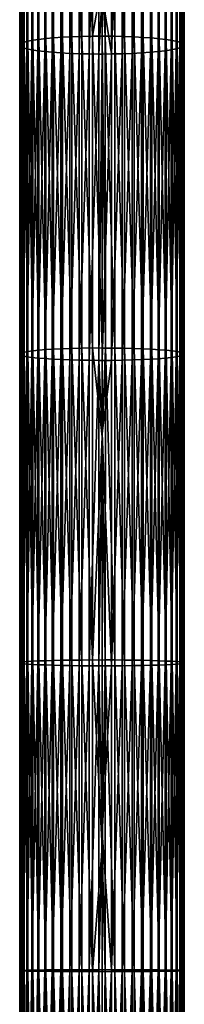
# Model space of a CAD drawing. Header units: inches. Extents: x 1 to 213, y 1 to 674.
# Tile 252 of 256: x 104 to 110, y 484 to 523. Entities that reach past the tile are written whole.
import ezdxf

# ---------------------------------------------------------------- set-up
doc = ezdxf.new("R2010")
doc.units = ezdxf.units.IN
doc.header["$MEASUREMENT"] = 0
doc.layers.get('0').update_dxf_attribs({"true_color": 0x5890e1})

msp = doc.modelspace()

# ---------------------------------------------------------------- meshes
at = {"color": 114, "true_color": 0x1bb158}
mesh = msp.add_polyface(dxfattribs=at)
corners = [(106.863, 533.34, 74.711), (106.985, 533.327, 74.618), (106.985, 523.587, 75.937), (105.36, 533.398, 75.14), (105.717, 545.468, 73.187), (105.717, 533.374, 74.964), (106.09, 545.447, 73.056), (106.09, 533.356, 74.833), (106.474, 545.434, 72.972), (106.474, 533.345, 74.749), (106.859, 545.425, 72.915), (106.985, 543.037, 73.303), (103.873, 533.651, 77.001), (103.777, 521.53, 78.91), (103.777, 533.707, 77.409), (103.737, 521.574, 79.32), (103.737, 533.763, 77.818), (103.748, 521.618, 79.719), (103.748, 533.817, 78.216), (103.805, 521.66, 80.1), (103.805, 533.868, 78.596), (103.909, 521.7, 80.475), (103.909, 533.919, 78.969), (104.058, 521.74, 80.837), (104.058, 533.969, 79.33), (104.252, 521.778, 81.18), (104.252, 534.015, 79.672), (104.488, 521.813, 81.501), (104.488, 534.059, 79.991), (104.765, 521.844, 81.792), (104.765, 534.098, 80.282), (105.076, 521.872, 82.047), (105.076, 534.133, 80.536), (105.422, 521.896, 82.264), (105.422, 534.162, 80.753), (105.795, 521.915, 82.438), (105.795, 534.186, 80.926), (106.192, 521.929, 82.565), (106.192, 534.203, 81.052), (106.604, 521.937, 82.64), (106.604, 534.213, 81.127), (106.985, 524.141, 82.416), (106.985, 534.203, 81.053), (107.107, 534.216, 81.147), (107.366, 533.342, 74.731), (107.778, 545.443, 73.029), (107.778, 533.353, 74.806), (108.174, 545.463, 73.155), (108.174, 533.37, 74.932), (108.548, 545.49, 73.328), (108.548, 533.393, 75.106), (107.495, 521.935, 82.622), (107.495, 534.211, 81.11), (107.879, 521.926, 82.538), (107.879, 534.199, 81.025), (108.252, 521.912, 82.407), (108.252, 534.181, 80.895), (108.61, 521.892, 82.23), (108.61, 534.157, 80.718), (108.945, 521.868, 82.009), (108.945, 534.128, 80.498), (109.243, 521.84, 81.755), (109.243, 534.093, 80.245), (109.519, 521.808, 81.455), (109.519, 534.052, 79.946), (109.756, 521.771, 81.12), (109.756, 534.007, 79.612), (109.95, 521.731, 80.754), (109.95, 533.957, 79.248), (110.097, 521.688, 80.364), (110.097, 533.904, 78.858), (110.192, 521.644, 79.954), (110.192, 533.849, 78.449), (110.233, 521.599, 79.544), (110.233, 533.793, 78.041), (110.222, 521.555, 79.144), (110.222, 533.739, 77.643), (110.164, 521.513, 78.763), (110.164, 533.687, 77.263), (110.061, 521.473, 78.389), (110.061, 533.636, 76.89)]
mesh.append_faces([[corners[k] for k in face] for face in [(0, 1, 2, 0), (3, 4, 5, 3), (5, 6, 7, 5), (7, 8, 9, 7), (9, 10, 0, 9), (0, 11, 1, 0), (12, 13, 14, 12), (14, 15, 16, 14), (16, 17, 18, 16), (18, 19, 20, 18), (20, 21, 22, 20), (22, 23, 24, 22), (24, 25, 26, 24), (26, 27, 28, 26), (28, 29, 30, 28), (30, 31, 32, 30), (32, 33, 34, 32), (34, 35, 36, 34), (36, 37, 38, 36), (38, 39, 40, 38), (40, 41, 42, 40), (43, 42, 41, 43), (44, 45, 46, 44), (46, 47, 48, 46), (48, 49, 50, 48), (43, 51, 52, 43), (52, 53, 54, 52), (54, 55, 56, 54), (56, 57, 58, 56), (58, 59, 60, 58), (60, 61, 62, 60), (62, 63, 64, 62), (64, 65, 66, 64), (66, 67, 68, 66), (68, 69, 70, 68), (70, 71, 72, 70), (72, 73, 74, 72), (74, 75, 76, 74), (76, 77, 78, 76), (78, 79, 80, 78), (44, 2, 1, 44), (1, 11, 44, 1)]], dxfattribs={"vtx3": -1, "color": 114})
mesh = msp.add_polyface(dxfattribs=at)
corners = [(106.985, 523.587, 75.937), (106.985, 521.229, 76.154), (106.863, 521.234, 76.203), (106.604, 521.937, 82.64), (106.985, 521.935, 82.617), (106.985, 524.141, 82.416), (106.863, 533.34, 74.711), (106.474, 521.238, 76.241), (106.474, 533.345, 74.749), (106.09, 521.247, 76.326), (106.09, 533.356, 74.833), (105.717, 521.261, 76.457), (105.717, 533.374, 74.964), (105.36, 521.281, 76.634), (105.36, 533.398, 75.14), (105.024, 521.305, 76.855), (105.024, 533.428, 75.361), (104.726, 521.333, 77.109), (104.726, 533.463, 75.614), (104.451, 521.365, 77.409), (104.451, 533.503, 75.913), (104.213, 521.402, 77.744), (104.213, 533.549, 76.247), (104.019, 521.442, 78.109), (104.019, 533.598, 76.611), (103.873, 521.485, 78.5), (103.873, 533.651, 77.001), (103.777, 521.53, 78.91), (103.777, 533.707, 77.409), (103.737, 521.574, 79.32), (103.737, 533.763, 77.818), (103.748, 521.618, 79.719), (103.748, 533.817, 78.216), (103.805, 521.66, 80.1), (105.422, 521.896, 82.264), (105.795, 509.612, 83.584), (105.795, 521.915, 82.438), (106.192, 509.622, 83.711), (106.192, 521.929, 82.565), (106.604, 509.628, 83.786), (106.985, 509.623, 83.737), (107.112, 521.935, 82.616), (107.366, 521.236, 76.223), (107.107, 534.216, 81.147), (110.192, 533.849, 78.449), (110.192, 521.644, 79.954), (110.233, 521.599, 79.544), (110.233, 533.793, 78.041), (110.222, 521.555, 79.144), (110.222, 533.739, 77.643), (110.164, 521.513, 78.763), (110.164, 533.687, 77.263), (110.061, 521.473, 78.389), (110.061, 533.636, 76.89), (109.911, 521.433, 78.027), (109.911, 533.587, 76.529), (109.717, 521.396, 77.683), (109.717, 533.541, 76.186), (109.481, 521.36, 77.363), (109.481, 533.497, 75.867), (109.204, 521.329, 77.072), (109.204, 533.458, 75.577), (108.893, 521.301, 76.817), (108.893, 533.423, 75.323), (108.548, 521.277, 76.599), (108.548, 533.393, 75.106), (108.174, 521.258, 76.425), (108.174, 533.37, 74.932), (107.778, 521.244, 76.299), (107.778, 533.353, 74.806), (107.119, 509.624, 83.742), (107.495, 509.626, 83.768), (107.495, 521.935, 82.622), (107.879, 509.62, 83.684), (107.879, 521.926, 82.538), (108.252, 509.61, 83.552), (108.252, 521.912, 82.407), (108.61, 509.596, 83.374), (108.61, 521.892, 82.23)]
mesh.append_faces([[corners[k] for k in face] for face in [(0, 1, 2, 0), (3, 4, 5, 3), (0, 2, 6, 0), (6, 2, 7, 6), (8, 7, 9, 8), (10, 9, 11, 10), (12, 11, 13, 12), (14, 13, 15, 14), (16, 15, 17, 16), (18, 17, 19, 18), (20, 19, 21, 20), (22, 21, 23, 22), (24, 23, 25, 24), (26, 25, 27, 26), (28, 27, 29, 28), (30, 29, 31, 30), (32, 31, 33, 32), (34, 35, 36, 34), (36, 37, 38, 36), (38, 39, 3, 38), (3, 40, 4, 3), (5, 4, 41, 5), (42, 1, 0, 42), (5, 41, 43, 5), (44, 45, 46, 44), (47, 46, 48, 47), (49, 48, 50, 49), (51, 50, 52, 51), (53, 52, 54, 53), (55, 54, 56, 55), (57, 56, 58, 57), (59, 58, 60, 59), (61, 60, 62, 61), (63, 62, 64, 63), (65, 64, 66, 65), (67, 66, 68, 67), (69, 68, 42, 69), (4, 70, 41, 4), (41, 71, 72, 41), (72, 73, 74, 72), (74, 75, 76, 74), (76, 77, 78, 76)]], dxfattribs={"vtx3": -1, "color": 114})
mesh = msp.add_polyface(dxfattribs=at)
corners = [(106.863, 533.34, 74.711), (106.474, 521.238, 76.241), (106.474, 533.345, 74.749), (106.09, 521.247, 76.326), (106.09, 533.356, 74.833), (105.717, 521.261, 76.457), (105.717, 533.374, 74.964), (105.36, 521.281, 76.634), (105.36, 533.398, 75.14), (105.024, 521.305, 76.855), (105.024, 533.428, 75.361), (104.726, 521.333, 77.109), (104.726, 533.463, 75.614), (104.451, 521.365, 77.409), (104.451, 533.503, 75.913), (104.213, 521.402, 77.744), (104.213, 533.549, 76.247), (104.019, 521.442, 78.109), (104.019, 533.598, 76.611), (103.873, 521.485, 78.5), (103.873, 533.651, 77.001), (103.805, 533.868, 78.596), (103.805, 521.66, 80.1), (103.909, 521.7, 80.475), (103.909, 533.919, 78.969), (104.058, 521.74, 80.837), (104.058, 533.969, 79.33), (104.252, 521.778, 81.18), (104.252, 534.015, 79.672), (104.488, 521.813, 81.501), (104.488, 534.059, 79.991), (104.765, 521.844, 81.792), (104.765, 534.098, 80.282), (105.076, 521.872, 82.047), (105.076, 534.133, 80.536), (105.422, 521.896, 82.264), (105.422, 534.162, 80.753), (105.795, 521.915, 82.438), (105.795, 534.186, 80.926), (106.192, 521.929, 82.565), (106.192, 534.203, 81.052), (106.604, 521.937, 82.64), (106.604, 534.213, 81.127), (106.985, 524.141, 82.416), (107.107, 534.216, 81.147), (107.112, 521.935, 82.616), (107.495, 521.935, 82.622), (107.495, 534.211, 81.11), (107.879, 521.926, 82.538), (107.879, 534.199, 81.025), (108.252, 521.912, 82.407), (108.252, 534.181, 80.895), (108.61, 521.892, 82.23), (108.61, 534.157, 80.718), (108.945, 521.868, 82.009), (108.945, 534.128, 80.498), (109.243, 521.84, 81.755), (109.243, 534.093, 80.245), (109.519, 521.808, 81.455), (109.519, 534.052, 79.946), (109.756, 521.771, 81.12), (109.756, 534.007, 79.612), (109.95, 521.731, 80.754), (109.95, 533.957, 79.248), (110.097, 521.688, 80.364), (110.097, 533.904, 78.858), (110.192, 521.644, 79.954), (110.061, 533.636, 76.89), (109.911, 521.433, 78.027), (109.911, 533.587, 76.529), (109.717, 521.396, 77.683), (109.717, 533.541, 76.186), (109.481, 521.36, 77.363), (109.481, 533.497, 75.867), (109.204, 521.329, 77.072), (109.204, 533.458, 75.577), (108.893, 521.301, 76.817), (108.893, 533.423, 75.323), (108.548, 521.277, 76.599), (108.548, 533.393, 75.106), (108.174, 521.258, 76.425), (108.174, 533.37, 74.932), (107.778, 521.244, 76.299), (107.778, 533.353, 74.806), (107.366, 521.236, 76.223), (107.366, 533.342, 74.731), (106.985, 523.587, 75.937)]
mesh.append_faces([[corners[k] for k in face] for face in [(0, 1, 2, 0), (2, 3, 4, 2), (4, 5, 6, 4), (6, 7, 8, 6), (8, 9, 10, 8), (10, 11, 12, 10), (12, 13, 14, 12), (14, 15, 16, 14), (16, 17, 18, 16), (18, 19, 20, 18), (21, 22, 23, 21), (24, 23, 25, 24), (26, 25, 27, 26), (28, 27, 29, 28), (30, 29, 31, 30), (32, 31, 33, 32), (34, 33, 35, 34), (36, 35, 37, 36), (38, 37, 39, 38), (40, 39, 41, 40), (42, 41, 43, 42), (44, 45, 46, 44), (47, 46, 48, 47), (49, 48, 50, 49), (51, 50, 52, 51), (53, 52, 54, 53), (55, 54, 56, 55), (57, 56, 58, 57), (59, 58, 60, 59), (61, 60, 62, 61), (63, 62, 64, 63), (65, 64, 66, 65), (67, 68, 69, 67), (69, 70, 71, 69), (71, 72, 73, 71), (73, 74, 75, 73), (75, 76, 77, 75), (77, 78, 79, 77), (79, 80, 81, 79), (81, 82, 83, 81), (83, 84, 85, 83), (85, 84, 86, 85)]], dxfattribs={"vtx3": -1, "color": 114})
mesh = msp.add_polyface(dxfattribs=at)
corners = [(106.985, 521.229, 76.154), (106.863, 509.138, 77.329), (106.863, 521.234, 76.203), (105.024, 521.305, 76.855), (105.024, 509.188, 77.983), (104.726, 509.207, 78.238), (104.726, 521.333, 77.109), (104.451, 509.23, 78.539), (104.451, 521.365, 77.409), (104.213, 509.255, 78.875), (104.213, 521.402, 77.744), (104.019, 509.283, 79.241), (104.019, 521.442, 78.109), (103.873, 509.313, 79.633), (103.873, 521.485, 78.5), (103.777, 509.344, 80.044), (103.777, 521.53, 78.91), (103.737, 509.375, 80.456), (103.737, 521.574, 79.32), (103.748, 509.405, 80.856), (103.748, 521.618, 79.719), (103.805, 509.434, 81.238), (103.805, 521.66, 80.1), (103.909, 509.463, 81.614), (103.909, 521.7, 80.475), (104.058, 509.49, 81.977), (104.058, 521.74, 80.837), (104.252, 509.517, 82.322), (104.252, 521.778, 81.18), (104.488, 509.541, 82.643), (104.488, 521.813, 81.501), (104.765, 509.563, 82.935), (104.765, 521.844, 81.792), (105.076, 509.582, 83.191), (105.076, 521.872, 82.047), (105.422, 509.599, 83.409), (105.422, 521.896, 82.264), (105.795, 509.612, 83.584), (105.795, 521.915, 82.438), (106.192, 509.622, 83.711), (106.192, 521.929, 82.565), (106.604, 509.628, 83.786), (106.604, 521.937, 82.64), (106.985, 509.623, 83.737), (106.985, 521.935, 82.617), (107.119, 509.624, 83.742), (107.112, 521.935, 82.616), (107.495, 509.626, 83.768), (107.495, 521.935, 82.622), (107.879, 509.62, 83.684), (107.879, 521.926, 82.538), (108.252, 509.61, 83.552), (108.252, 521.912, 82.407), (108.61, 509.596, 83.374), (108.61, 521.892, 82.23), (108.945, 509.58, 83.153), (108.945, 521.868, 82.009), (109.243, 509.56, 82.898), (109.243, 521.84, 81.755), (109.519, 509.537, 82.597), (109.519, 521.808, 81.455), (109.756, 509.512, 82.261), (109.756, 521.771, 81.12), (109.95, 509.484, 81.894), (109.95, 521.731, 80.754), (110.097, 509.454, 81.503), (110.097, 521.688, 80.364), (110.192, 509.423, 81.091), (110.192, 521.644, 79.954), (110.233, 509.392, 80.68), (110.233, 521.599, 79.544), (110.222, 509.362, 80.28), (110.222, 521.555, 79.144), (110.164, 509.333, 79.897), (110.164, 521.513, 78.763), (110.061, 509.304, 79.522), (110.061, 521.473, 78.389), (109.911, 509.277, 79.159), (109.911, 521.433, 78.027), (109.717, 509.251, 78.814), (109.717, 521.396, 77.683), (109.481, 509.226, 78.493), (109.481, 521.36, 77.363), (109.204, 509.204, 78.201), (109.204, 521.329, 77.072), (108.893, 509.185, 77.945)]
mesh.append_faces([[corners[k] for k in face] for face in [(0, 1, 2, 0), (3, 4, 5, 3), (6, 5, 7, 6), (8, 7, 9, 8), (10, 9, 11, 10), (12, 11, 13, 12), (14, 13, 15, 14), (16, 15, 17, 16), (18, 17, 19, 18), (20, 19, 21, 20), (22, 21, 23, 22), (24, 23, 25, 24), (26, 25, 27, 26), (28, 27, 29, 28), (30, 29, 31, 30), (32, 31, 33, 32), (34, 33, 35, 34), (36, 35, 37, 36), (38, 37, 39, 38), (40, 39, 41, 40), (42, 41, 43, 42), (44, 43, 45, 44), (46, 45, 47, 46), (48, 47, 49, 48), (50, 49, 51, 50), (52, 51, 53, 52), (54, 53, 55, 54), (56, 55, 57, 56), (58, 57, 59, 58), (60, 59, 61, 60), (62, 61, 63, 62), (64, 63, 65, 64), (66, 65, 67, 66), (68, 67, 69, 68), (70, 69, 71, 70), (72, 71, 73, 72), (74, 73, 75, 74), (76, 75, 77, 76), (78, 77, 79, 78), (80, 79, 81, 80), (82, 81, 83, 82), (84, 83, 85, 84)]], dxfattribs={"vtx3": -1, "color": 114})
mesh = msp.add_polyface(dxfattribs=at)
corners = [(106.863, 521.234, 76.203), (106.474, 509.141, 77.367), (106.474, 521.238, 76.241), (106.09, 509.147, 77.452), (106.09, 521.247, 76.326), (105.717, 509.157, 77.584), (105.717, 521.261, 76.457), (105.36, 509.171, 77.761), (105.36, 521.281, 76.634), (105.024, 509.188, 77.983), (105.024, 521.305, 76.855), (104.726, 509.207, 78.238), (104.726, 521.333, 77.109), (104.451, 509.23, 78.539), (104.451, 521.365, 77.409), (104.213, 509.255, 78.875), (104.213, 521.402, 77.744), (104.019, 509.283, 79.241), (104.019, 521.442, 78.109), (103.873, 509.313, 79.633), (103.873, 521.485, 78.5), (103.777, 509.344, 80.044), (103.777, 521.53, 78.91), (103.737, 509.375, 80.456), (103.737, 521.574, 79.32), (103.748, 509.405, 80.856), (103.748, 521.618, 79.719), (103.805, 509.434, 81.238), (103.805, 521.66, 80.1), (103.909, 509.463, 81.614), (103.909, 521.7, 80.475), (104.058, 509.49, 81.977), (104.058, 521.74, 80.837), (104.252, 509.517, 82.322), (104.252, 521.778, 81.18), (104.488, 509.541, 82.643), (104.488, 521.813, 81.501), (104.765, 509.563, 82.935), (104.765, 521.844, 81.792), (105.076, 509.582, 83.191), (105.076, 521.872, 82.047), (105.422, 509.599, 83.409), (105.422, 521.896, 82.264), (108.61, 521.892, 82.23), (108.945, 509.58, 83.153), (108.945, 521.868, 82.009), (109.243, 509.56, 82.898), (109.243, 521.84, 81.755), (109.519, 509.537, 82.597), (109.519, 521.808, 81.455), (109.756, 509.512, 82.261), (109.756, 521.771, 81.12), (109.95, 509.484, 81.894), (109.95, 521.731, 80.754), (110.097, 509.454, 81.503), (110.097, 521.688, 80.364), (110.192, 509.423, 81.091), (110.192, 521.644, 79.954), (110.233, 509.392, 80.68), (110.233, 521.599, 79.544), (110.222, 509.362, 80.28), (110.222, 521.555, 79.144), (110.164, 509.333, 79.897), (110.164, 521.513, 78.763), (110.061, 509.304, 79.522), (110.061, 521.473, 78.389), (109.911, 509.277, 79.159), (109.911, 521.433, 78.027), (109.717, 509.251, 78.814), (109.717, 521.396, 77.683), (109.481, 509.226, 78.493), (109.481, 521.36, 77.363), (109.204, 509.204, 78.201), (109.204, 521.329, 77.072), (108.893, 509.185, 77.945), (108.893, 521.301, 76.817), (108.548, 509.168, 77.727), (108.548, 521.277, 76.599), (108.174, 509.155, 77.552), (108.174, 521.258, 76.425), (107.778, 509.145, 77.425), (107.778, 521.244, 76.299), (107.366, 509.139, 77.35), (107.366, 521.236, 76.223), (106.985, 509.132, 77.268), (106.985, 521.229, 76.154)]
mesh.append_faces([[corners[k] for k in face] for face in [(0, 1, 2, 0), (2, 3, 4, 2), (4, 5, 6, 4), (6, 7, 8, 6), (8, 9, 10, 8), (10, 11, 12, 10), (12, 13, 14, 12), (14, 15, 16, 14), (16, 17, 18, 16), (18, 19, 20, 18), (20, 21, 22, 20), (22, 23, 24, 22), (24, 25, 26, 24), (26, 27, 28, 26), (28, 29, 30, 28), (30, 31, 32, 30), (32, 33, 34, 32), (34, 35, 36, 34), (36, 37, 38, 36), (38, 39, 40, 38), (40, 41, 42, 40), (43, 44, 45, 43), (45, 46, 47, 45), (47, 48, 49, 47), (49, 50, 51, 49), (51, 52, 53, 51), (53, 54, 55, 53), (55, 56, 57, 55), (57, 58, 59, 57), (59, 60, 61, 59), (61, 62, 63, 61), (63, 64, 65, 63), (65, 66, 67, 65), (67, 68, 69, 67), (69, 70, 71, 69), (71, 72, 73, 71), (73, 74, 75, 73), (75, 76, 77, 75), (77, 78, 79, 77), (79, 80, 81, 79), (81, 82, 83, 81), (83, 84, 85, 83)]], dxfattribs={"vtx3": -1, "color": 114})
mesh = msp.add_polyface(dxfattribs=at)
corners = [(106.985, 506.112, 84.057), (106.985, 509.623, 83.737), (106.604, 509.628, 83.786), (106.985, 521.229, 76.154), (106.985, 509.132, 77.268), (106.863, 509.138, 77.329), (106.985, 506.267, 77.532), (106.192, 497.306, 84.404), (106.192, 509.622, 83.711), (105.795, 509.612, 83.584), (105.795, 497.301, 84.277), (105.422, 509.599, 83.409), (105.422, 497.295, 84.102), (105.076, 509.582, 83.191), (105.076, 497.287, 83.884), (104.765, 509.563, 82.935), (104.765, 497.278, 83.627), (104.488, 509.541, 82.643), (104.488, 497.268, 83.335), (104.252, 509.517, 82.322), (104.252, 497.256, 83.013), (104.058, 509.49, 81.977), (104.058, 497.244, 82.667), (103.909, 509.463, 81.614), (103.909, 497.231, 82.303), (103.805, 509.434, 81.238), (103.805, 497.218, 81.927), (103.748, 509.405, 80.856), (103.748, 497.204, 81.544), (103.737, 509.375, 80.456), (103.737, 497.19, 81.142), (103.777, 509.344, 80.044), (106.604, 497.309, 84.48), (106.863, 521.234, 76.203), (106.474, 509.141, 77.367), (106.474, 521.238, 76.241), (106.09, 509.147, 77.452), (106.09, 521.247, 76.326), (105.717, 509.157, 77.584), (105.717, 521.261, 76.457), (105.36, 509.171, 77.761), (105.36, 521.281, 76.634), (105.024, 509.188, 77.983), (107.366, 509.139, 77.35), (107.119, 509.624, 83.742), (110.164, 497.17, 80.583), (110.164, 509.333, 79.897), (110.222, 509.362, 80.28), (110.222, 497.183, 80.966), (110.233, 509.392, 80.68), (110.233, 497.198, 81.367), (110.192, 509.423, 81.091), (110.192, 497.212, 81.779), (110.097, 509.454, 81.503), (110.097, 497.227, 82.191), (109.95, 509.484, 81.894), (109.95, 497.241, 82.584), (109.756, 509.512, 82.261), (109.756, 497.254, 82.952), (109.519, 509.537, 82.597), (109.519, 497.266, 83.288), (109.243, 509.56, 82.898), (109.243, 497.277, 83.59), (108.945, 509.58, 83.153), (108.945, 497.286, 83.845), (108.61, 509.596, 83.374), (108.61, 497.294, 84.068), (108.252, 509.61, 83.552), (108.252, 497.3, 84.245), (107.879, 509.62, 83.684), (107.879, 497.305, 84.377), (107.495, 509.626, 83.768), (107.495, 497.308, 84.462), (108.893, 521.301, 76.817), (108.893, 509.185, 77.945), (108.548, 509.168, 77.727), (108.548, 521.277, 76.599), (108.174, 509.155, 77.552), (108.174, 521.258, 76.425), (107.778, 509.145, 77.425), (107.778, 521.244, 76.299), (107.366, 521.236, 76.223)]
mesh.append_faces([[corners[k] for k in face] for face in [(0, 1, 2, 0), (3, 4, 5, 3), (5, 4, 6, 5), (7, 8, 9, 7), (10, 9, 11, 10), (12, 11, 13, 12), (14, 13, 15, 14), (16, 15, 17, 16), (18, 17, 19, 18), (20, 19, 21, 20), (22, 21, 23, 22), (24, 23, 25, 24), (26, 25, 27, 26), (28, 27, 29, 28), (30, 29, 31, 30), (32, 2, 8, 32), (33, 5, 34, 33), (35, 34, 36, 35), (37, 36, 38, 37), (39, 38, 40, 39), (41, 40, 42, 41), (6, 4, 43, 6), (44, 1, 0, 44), (45, 46, 47, 45), (48, 47, 49, 48), (50, 49, 51, 50), (52, 51, 53, 52), (54, 53, 55, 54), (56, 55, 57, 56), (58, 57, 59, 58), (60, 59, 61, 60), (62, 61, 63, 62), (64, 63, 65, 64), (66, 65, 67, 66), (68, 67, 69, 68), (70, 69, 71, 70), (72, 71, 44, 72), (73, 74, 75, 73), (76, 75, 77, 76), (78, 77, 79, 78), (80, 79, 43, 80), (81, 43, 4, 81)]], dxfattribs={"vtx3": -1, "color": 114})
mesh = msp.add_polyface(dxfattribs=at)
corners = [(106.863, 497.078, 78.009), (106.985, 497.073, 77.899), (106.985, 490.493, 78.161), (104.058, 497.244, 82.667), (103.909, 509.463, 81.614), (103.909, 497.231, 82.303), (103.805, 509.434, 81.238), (103.805, 497.218, 81.927), (103.748, 509.405, 80.856), (103.748, 497.204, 81.544), (103.737, 509.375, 80.456), (103.737, 497.19, 81.142), (103.777, 509.344, 80.044), (103.777, 497.175, 80.73), (103.873, 509.313, 79.633), (103.873, 497.16, 80.318), (104.019, 509.283, 79.241), (104.019, 497.146, 79.925), (104.213, 509.255, 78.875), (104.213, 497.133, 79.558), (104.451, 509.23, 78.539), (104.451, 497.121, 79.221), (104.726, 509.207, 78.238), (104.726, 497.11, 78.919), (105.024, 509.188, 77.983), (105.024, 497.101, 78.664), (105.36, 509.171, 77.761), (105.36, 497.093, 78.442), (105.717, 509.157, 77.584), (105.717, 497.087, 78.264), (106.09, 509.147, 77.452), (106.09, 497.082, 78.132), (106.474, 509.141, 77.367), (106.474, 497.079, 78.047), (106.863, 509.138, 77.329), (106.985, 506.267, 77.532), (106.985, 497.305, 84.388), (106.985, 506.112, 84.057), (106.604, 497.309, 84.48), (106.192, 497.306, 84.404), (106.604, 485.004, 84.637), (106.985, 489.903, 84.667), (107.107, 497.309, 84.5), (107.366, 497.078, 78.029), (107.778, 509.145, 77.425), (107.778, 497.081, 78.105), (108.174, 509.155, 77.552), (108.174, 497.086, 78.232), (108.548, 509.168, 77.727), (108.548, 497.092, 78.407), (108.893, 509.185, 77.945), (108.893, 497.1, 78.626), (109.204, 509.204, 78.201), (109.204, 497.109, 78.882), (109.481, 509.226, 78.493), (109.481, 497.119, 79.175), (109.717, 509.251, 78.814), (109.717, 497.131, 79.497), (109.911, 509.277, 79.159), (109.911, 497.143, 79.842), (110.061, 509.304, 79.522), (110.061, 497.156, 80.206), (110.164, 509.333, 79.897), (110.164, 497.17, 80.583), (110.222, 509.362, 80.28), (110.222, 497.183, 80.966), (110.233, 509.392, 80.68), (110.233, 497.198, 81.367), (110.192, 509.423, 81.091), (110.192, 497.212, 81.779), (110.097, 509.454, 81.503), (110.097, 497.227, 82.191), (109.95, 509.484, 81.894), (109.95, 497.241, 82.584), (107.495, 485.004, 84.619), (107.495, 497.308, 84.462), (107.879, 485.005, 84.534), (107.879, 497.305, 84.377)]
mesh.append_faces([[corners[k] for k in face] for face in [(0, 1, 2, 0), (3, 4, 5, 3), (5, 6, 7, 5), (7, 8, 9, 7), (9, 10, 11, 9), (11, 12, 13, 11), (13, 14, 15, 13), (15, 16, 17, 15), (17, 18, 19, 17), (19, 20, 21, 19), (21, 22, 23, 21), (23, 24, 25, 23), (25, 26, 27, 25), (27, 28, 29, 27), (29, 30, 31, 29), (31, 32, 33, 31), (33, 34, 0, 33), (0, 35, 1, 0), (36, 37, 38, 36), (39, 40, 38, 39), (38, 41, 36, 38), (42, 36, 41, 42), (43, 44, 45, 43), (45, 46, 47, 45), (47, 48, 49, 47), (49, 50, 51, 49), (51, 52, 53, 51), (53, 54, 55, 53), (55, 56, 57, 55), (57, 58, 59, 57), (59, 60, 61, 59), (61, 62, 63, 61), (63, 64, 65, 63), (65, 66, 67, 65), (67, 68, 69, 67), (69, 70, 71, 69), (71, 72, 73, 71), (42, 37, 36, 42), (1, 35, 43, 1), (42, 74, 75, 42), (75, 76, 77, 75), (43, 2, 1, 43)]], dxfattribs={"vtx3": -1, "color": 114})
mesh = msp.add_polyface(dxfattribs=at)
corners = [(106.604, 497.309, 84.48), (106.192, 509.622, 83.711), (106.192, 497.306, 84.404), (105.795, 509.612, 83.584), (105.795, 497.301, 84.277), (105.422, 509.599, 83.409), (105.422, 497.295, 84.102), (105.076, 509.582, 83.191), (105.076, 497.287, 83.884), (104.765, 509.563, 82.935), (104.765, 497.278, 83.627), (104.488, 509.541, 82.643), (104.488, 497.268, 83.335), (104.252, 509.517, 82.322), (104.252, 497.256, 83.013), (104.058, 509.49, 81.977), (104.058, 497.244, 82.667), (103.777, 497.175, 80.73), (103.777, 509.344, 80.044), (103.873, 509.313, 79.633), (103.873, 497.16, 80.318), (104.019, 509.283, 79.241), (104.019, 497.146, 79.925), (104.213, 509.255, 78.875), (104.213, 497.133, 79.558), (104.451, 509.23, 78.539), (104.451, 497.121, 79.221), (104.726, 509.207, 78.238), (104.726, 497.11, 78.919), (105.024, 509.188, 77.983), (105.024, 497.101, 78.664), (105.36, 509.171, 77.761), (105.36, 497.093, 78.442), (105.717, 509.157, 77.584), (105.717, 497.087, 78.264), (106.09, 509.147, 77.452), (106.09, 497.082, 78.132), (106.474, 509.141, 77.367), (106.474, 497.079, 78.047), (106.863, 509.138, 77.329), (106.863, 497.078, 78.009), (106.985, 506.267, 77.532), (106.985, 506.112, 84.057), (106.604, 509.628, 83.786), (107.778, 497.081, 78.105), (107.778, 509.145, 77.425), (108.174, 509.155, 77.552), (108.174, 497.086, 78.232), (108.548, 509.168, 77.727), (108.548, 497.092, 78.407), (108.893, 509.185, 77.945), (108.893, 497.1, 78.626), (109.204, 509.204, 78.201), (109.204, 497.109, 78.882), (109.481, 509.226, 78.493), (109.481, 497.119, 79.175), (109.717, 509.251, 78.814), (109.717, 497.131, 79.497), (109.911, 509.277, 79.159), (109.911, 497.143, 79.842), (110.061, 509.304, 79.522), (110.061, 497.156, 80.206), (110.164, 509.333, 79.897), (109.95, 497.241, 82.584), (109.756, 509.512, 82.261), (109.756, 497.254, 82.952), (109.519, 509.537, 82.597), (109.519, 497.266, 83.288), (109.243, 509.56, 82.898), (109.243, 497.277, 83.59), (108.945, 509.58, 83.153), (108.945, 497.286, 83.845), (108.61, 509.596, 83.374), (108.61, 497.294, 84.068), (108.252, 509.61, 83.552), (108.252, 497.3, 84.245), (107.879, 509.62, 83.684), (107.879, 497.305, 84.377), (107.495, 509.626, 83.768), (107.495, 497.308, 84.462), (107.119, 509.624, 83.742), (107.107, 497.309, 84.5), (107.366, 497.078, 78.029), (107.366, 509.139, 77.35)]
mesh.append_faces([[corners[k] for k in face] for face in [(0, 1, 2, 0), (2, 3, 4, 2), (4, 5, 6, 4), (6, 7, 8, 6), (8, 9, 10, 8), (10, 11, 12, 10), (12, 13, 14, 12), (14, 15, 16, 14), (17, 18, 19, 17), (20, 19, 21, 20), (22, 21, 23, 22), (24, 23, 25, 24), (26, 25, 27, 26), (28, 27, 29, 28), (30, 29, 31, 30), (32, 31, 33, 32), (34, 33, 35, 34), (36, 35, 37, 36), (38, 37, 39, 38), (40, 39, 41, 40), (0, 42, 43, 0), (44, 45, 46, 44), (47, 46, 48, 47), (49, 48, 50, 49), (51, 50, 52, 51), (53, 52, 54, 53), (55, 54, 56, 55), (57, 56, 58, 57), (59, 58, 60, 59), (61, 60, 62, 61), (63, 64, 65, 63), (65, 66, 67, 65), (67, 68, 69, 67), (69, 70, 71, 69), (71, 72, 73, 71), (73, 74, 75, 73), (75, 76, 77, 75), (77, 78, 79, 77), (79, 80, 81, 79), (81, 80, 42, 81), (82, 41, 83, 82), (82, 83, 45, 82)]], dxfattribs={"vtx3": -1, "color": 114})
mesh = msp.add_polyface(dxfattribs=at)
corners = [(106.863, 497.078, 78.009), (106.474, 485.078, 78.2), (106.474, 497.079, 78.047), (106.09, 485.077, 78.285), (106.09, 497.082, 78.132), (105.717, 485.076, 78.417), (105.717, 497.087, 78.264), (105.36, 485.073, 78.595), (105.36, 497.093, 78.442), (105.024, 485.071, 78.817), (105.024, 497.101, 78.664), (104.726, 485.068, 79.073), (104.726, 497.11, 78.919), (104.451, 485.065, 79.375), (104.451, 497.121, 79.221), (104.213, 485.061, 79.712), (104.213, 497.133, 79.558), (104.019, 485.056, 80.079), (104.019, 497.146, 79.925), (103.873, 485.052, 80.472), (103.873, 497.16, 80.318), (103.777, 485.047, 80.885), (103.777, 497.175, 80.73), (103.737, 485.043, 81.297), (103.737, 497.19, 81.142), (103.748, 485.038, 81.698), (103.748, 497.204, 81.544), (103.805, 485.034, 82.082), (103.805, 497.218, 81.927), (103.909, 485.029, 82.458), (103.909, 497.231, 82.303), (104.058, 485.025, 82.823), (104.058, 497.244, 82.667), (104.252, 485.021, 83.168), (104.252, 497.256, 83.013), (104.488, 485.017, 83.49), (104.488, 497.268, 83.335), (104.765, 485.014, 83.783), (104.765, 497.278, 83.627), (105.076, 485.011, 84.04), (105.076, 497.287, 83.884), (105.422, 485.009, 84.259), (105.422, 497.295, 84.102), (105.795, 485.007, 84.434), (105.795, 497.301, 84.277), (106.192, 485.005, 84.561), (106.192, 497.306, 84.404), (106.604, 485.004, 84.637), (106.604, 497.309, 84.48), (106.985, 489.903, 84.667), (107.107, 497.309, 84.5), (107.107, 485.004, 84.657), (107.495, 485.004, 84.619)]
mesh.append_faces([[corners[k] for k in face] for face in [(0, 1, 2, 0), (2, 3, 4, 2), (4, 5, 6, 4), (6, 7, 8, 6), (8, 9, 10, 8), (10, 11, 12, 10), (12, 13, 14, 12), (14, 13, 15, 14), (14, 15, 16, 14), (16, 15, 17, 16), (16, 17, 18, 16), (18, 17, 19, 18), (18, 19, 20, 18), (20, 19, 21, 20), (20, 21, 22, 20), (22, 21, 23, 22), (22, 23, 24, 22), (24, 23, 25, 24), (24, 25, 26, 24), (26, 25, 27, 26), (26, 27, 28, 26), (28, 27, 29, 28), (28, 29, 30, 28), (30, 29, 31, 30), (30, 31, 32, 30), (32, 31, 33, 32), (32, 33, 34, 32), (34, 33, 35, 34), (34, 35, 36, 34), (36, 35, 37, 36), (36, 37, 38, 36), (38, 37, 39, 38), (38, 39, 40, 38), (40, 39, 41, 40), (40, 41, 42, 40), (42, 41, 43, 42), (42, 43, 44, 42), (44, 43, 45, 44), (44, 45, 46, 44), (46, 45, 47, 46), (48, 47, 49, 48), (50, 51, 52, 50)]], dxfattribs={"vtx3": -1, "color": 114})
mesh = msp.add_polyface(dxfattribs=at)
corners = [(106.863, 485.078, 78.162), (106.474, 473.163, 77.746), (106.474, 485.078, 78.2), (106.09, 473.157, 77.831), (106.09, 485.077, 78.285), (105.717, 473.148, 77.963), (105.717, 485.076, 78.417), (105.36, 473.137, 78.141), (105.36, 485.073, 78.595), (105.024, 473.122, 78.362), (105.024, 485.071, 78.817), (104.726, 473.105, 78.617), (104.726, 485.068, 79.073), (104.451, 473.085, 78.919), (104.451, 485.065, 79.375), (104.213, 473.063, 79.255), (104.213, 485.061, 79.712), (104.019, 473.039, 79.622), (104.019, 485.056, 80.079), (103.873, 473.013, 80.014), (103.873, 485.052, 80.472), (103.777, 472.986, 80.425), (103.777, 485.047, 80.885), (106.604, 485.004, 84.637), (106.985, 475.064, 84.333), (106.985, 485.006, 84.557), (106.985, 489.903, 84.667), (106.985, 490.493, 78.161), (106.863, 497.078, 78.009), (106.474, 497.079, 78.047), (106.09, 497.082, 78.132), (105.717, 497.087, 78.264), (105.36, 497.093, 78.442), (105.024, 497.101, 78.664), (104.726, 497.11, 78.919), (106.985, 485.081, 78.053), (106.985, 475.939, 77.871), (110.164, 485.049, 80.737), (110.061, 473.02, 79.902), (110.061, 485.053, 80.36), (109.911, 473.044, 79.539), (109.911, 485.057, 79.996), (109.717, 473.067, 79.194), (109.717, 485.061, 79.65), (109.481, 473.088, 78.872), (109.481, 485.065, 79.328), (109.204, 473.108, 78.58), (109.204, 485.068, 79.036), (108.893, 473.124, 78.324), (108.893, 485.071, 78.779), (108.548, 473.139, 78.106), (108.548, 485.074, 78.56), (108.174, 473.15, 77.931), (108.174, 485.076, 78.385), (107.778, 473.159, 77.804), (107.778, 485.077, 78.258), (107.366, 473.164, 77.729), (107.366, 485.078, 78.182), (107.107, 485.004, 84.657), (107.107, 497.309, 84.5), (108.893, 497.1, 78.626), (108.548, 497.092, 78.407), (108.174, 497.086, 78.232), (107.778, 497.081, 78.105)]
mesh.append_faces([[corners[k] for k in face] for face in [(0, 1, 2, 0), (2, 3, 4, 2), (4, 5, 6, 4), (6, 7, 8, 6), (8, 9, 10, 8), (10, 11, 12, 10), (12, 13, 14, 12), (14, 15, 16, 14), (16, 17, 18, 16), (18, 19, 20, 18), (20, 21, 22, 20), (23, 24, 25, 23), (23, 25, 26, 23), (27, 0, 28, 27), (28, 0, 2, 28), (29, 2, 4, 29), (30, 4, 6, 30), (31, 6, 8, 31), (32, 8, 10, 32), (33, 10, 12, 33), (34, 12, 14, 34), (27, 35, 0, 27), (0, 35, 36, 0), (37, 38, 39, 37), (39, 40, 41, 39), (41, 42, 43, 41), (43, 44, 45, 43), (45, 46, 47, 45), (47, 48, 49, 47), (49, 50, 51, 49), (51, 52, 53, 51), (53, 54, 55, 53), (55, 56, 57, 55), (57, 36, 35, 57), (57, 35, 27, 57), (26, 58, 59, 26), (60, 49, 51, 60), (61, 51, 53, 61), (62, 53, 55, 62), (63, 55, 57, 63), (26, 25, 58, 26), (58, 25, 24, 58)]], dxfattribs={"vtx3": -1, "color": 114})
mesh = msp.add_polyface(dxfattribs=at)
corners = [(107.495, 497.308, 84.462), (107.495, 485.004, 84.619), (107.879, 485.005, 84.534), (107.879, 497.305, 84.377), (108.252, 485.007, 84.402), (108.252, 497.3, 84.245), (108.61, 485.009, 84.224), (108.61, 497.294, 84.068), (108.945, 485.011, 84.002), (108.945, 497.286, 83.845), (109.243, 485.014, 83.746), (109.243, 497.277, 83.59), (109.519, 485.018, 83.444), (109.519, 497.266, 83.288), (109.756, 485.022, 83.107), (109.756, 497.254, 82.952), (109.95, 485.026, 82.74), (109.95, 497.241, 82.584), (110.097, 485.03, 82.347), (110.097, 497.227, 82.191), (110.192, 485.035, 81.934), (110.192, 497.212, 81.779), (110.233, 485.04, 81.522), (110.233, 497.198, 81.367), (110.222, 485.044, 81.12), (110.222, 497.183, 80.966), (110.164, 485.049, 80.737), (110.164, 497.17, 80.583), (110.061, 485.053, 80.36), (110.061, 497.156, 80.206), (109.911, 485.057, 79.996), (109.911, 497.143, 79.842), (109.717, 485.061, 79.65), (109.717, 497.131, 79.497), (109.481, 485.065, 79.328), (109.481, 497.119, 79.175), (109.204, 485.068, 79.036), (109.204, 497.109, 78.882), (108.893, 485.071, 78.779), (108.893, 497.1, 78.626), (108.548, 485.074, 78.56), (108.548, 497.092, 78.407), (108.174, 485.076, 78.385), (108.174, 497.086, 78.232), (107.778, 485.077, 78.258), (107.778, 497.081, 78.105), (107.366, 485.078, 78.182), (107.366, 497.078, 78.029), (106.985, 490.493, 78.161)]
mesh.append_faces([[corners[k] for k in face] for face in [(0, 1, 2, 0), (3, 2, 4, 3), (3, 4, 5, 3), (5, 4, 6, 5), (5, 6, 7, 5), (7, 6, 8, 7), (7, 8, 9, 7), (9, 8, 10, 9), (9, 10, 11, 9), (11, 10, 12, 11), (11, 12, 13, 11), (13, 12, 14, 13), (13, 14, 15, 13), (15, 14, 16, 15), (15, 16, 17, 15), (17, 16, 18, 17), (17, 18, 19, 17), (19, 18, 20, 19), (19, 20, 21, 19), (21, 20, 22, 21), (21, 22, 23, 21), (23, 22, 24, 23), (23, 24, 25, 23), (25, 24, 26, 25), (25, 26, 27, 25), (27, 26, 28, 27), (27, 28, 29, 27), (29, 28, 30, 29), (29, 30, 31, 29), (31, 30, 32, 31), (31, 32, 33, 31), (33, 32, 34, 33), (33, 34, 35, 33), (35, 34, 36, 35), (35, 36, 37, 35), (37, 36, 38, 37), (37, 38, 39, 37), (39, 40, 41, 39), (41, 42, 43, 41), (43, 44, 45, 43), (45, 46, 47, 45), (47, 46, 48, 47)]], dxfattribs={"vtx3": -1, "color": 114})
mesh = msp.add_polyface(dxfattribs=at)
corners = [(104.451, 485.065, 79.375), (104.451, 473.085, 78.919), (104.213, 473.063, 79.255), (104.213, 485.061, 79.712), (104.019, 473.039, 79.622), (104.019, 485.056, 80.079), (103.873, 473.013, 80.014), (103.873, 485.052, 80.472), (103.777, 472.986, 80.425), (103.777, 485.047, 80.885), (103.737, 472.959, 80.837), (103.737, 485.043, 81.297), (103.748, 472.932, 81.238), (103.748, 485.038, 81.698), (103.805, 472.907, 81.62), (103.805, 485.034, 82.082), (103.909, 472.882, 81.996), (103.909, 485.029, 82.458), (104.058, 472.858, 82.359), (104.058, 485.025, 82.823), (104.252, 472.835, 82.704), (104.252, 485.021, 83.168), (104.488, 472.814, 83.026), (104.488, 485.017, 83.49), (104.765, 472.795, 83.318), (104.765, 485.014, 83.783), (105.076, 472.778, 83.574), (105.076, 485.011, 84.04), (105.422, 472.763, 83.792), (105.422, 485.009, 84.259), (105.795, 472.752, 83.967), (105.795, 485.007, 84.434), (106.192, 472.744, 84.094), (106.192, 485.005, 84.561), (106.604, 472.739, 84.17), (106.985, 472.743, 84.128), (106.985, 475.064, 84.333), (106.604, 485.004, 84.637), (106.863, 473.165, 77.708), (106.985, 475.939, 77.871), (106.985, 473.172, 77.631), (106.985, 462.365, 76.693), (107.107, 485.004, 84.657), (107.107, 472.737, 84.19), (107.495, 472.74, 84.152), (107.495, 485.004, 84.619), (107.879, 472.745, 84.067), (107.879, 485.005, 84.534), (108.252, 472.754, 83.935), (108.252, 485.007, 84.402), (108.61, 472.766, 83.758), (108.61, 485.009, 84.224), (108.945, 472.78, 83.536), (108.945, 485.011, 84.002), (109.243, 472.797, 83.281), (109.243, 485.014, 83.746), (109.519, 472.817, 82.98), (109.519, 485.018, 83.444), (109.756, 472.839, 82.643), (109.756, 485.022, 83.107), (109.95, 472.864, 82.277), (109.95, 485.026, 82.74), (110.097, 472.889, 81.884), (110.097, 485.03, 82.347), (110.192, 472.917, 81.473), (110.192, 485.035, 81.934), (110.233, 472.944, 81.062), (110.233, 485.04, 81.522), (110.222, 472.97, 80.661), (110.222, 485.044, 81.12), (110.164, 472.996, 80.278), (110.164, 485.049, 80.737), (110.061, 473.02, 79.902), (110.061, 485.053, 80.36), (109.911, 473.044, 79.539), (109.911, 485.057, 79.996), (109.717, 473.067, 79.194), (109.717, 485.061, 79.65), (109.481, 473.088, 78.872), (107.366, 473.164, 77.729), (107.366, 485.078, 78.182)]
mesh.append_faces([[corners[k] for k in face] for face in [(0, 1, 2, 0), (3, 2, 4, 3), (5, 4, 6, 5), (7, 6, 8, 7), (9, 8, 10, 9), (11, 10, 12, 11), (13, 12, 14, 13), (15, 14, 16, 15), (17, 16, 18, 17), (19, 18, 20, 19), (21, 20, 22, 21), (23, 22, 24, 23), (25, 24, 26, 25), (27, 26, 28, 27), (29, 28, 30, 29), (31, 30, 32, 31), (33, 32, 34, 33), (34, 35, 36, 34), (34, 36, 37, 34), (38, 39, 40, 38), (38, 40, 41, 38), (42, 43, 44, 42), (45, 44, 46, 45), (47, 46, 48, 47), (49, 48, 50, 49), (51, 50, 52, 51), (53, 52, 54, 53), (55, 54, 56, 55), (57, 56, 58, 57), (59, 58, 60, 59), (61, 60, 62, 61), (63, 62, 64, 63), (65, 64, 66, 65), (67, 66, 68, 67), (69, 68, 70, 69), (71, 70, 72, 71), (73, 72, 74, 73), (75, 74, 76, 75), (77, 76, 78, 77), (79, 40, 39, 79), (79, 39, 80, 79), (43, 36, 35, 43)]], dxfattribs={"vtx3": -1, "color": 114})
mesh = msp.add_polyface(dxfattribs=at)
corners = [(106.863, 485.078, 78.162), (106.863, 473.165, 77.708), (106.474, 473.163, 77.746), (106.474, 485.078, 78.2), (106.09, 473.157, 77.831), (106.09, 485.077, 78.285), (105.717, 473.148, 77.963), (105.717, 485.076, 78.417), (105.36, 473.137, 78.141), (105.36, 485.073, 78.595), (105.024, 473.122, 78.362), (105.024, 485.071, 78.817), (104.726, 473.105, 78.617), (104.726, 485.068, 79.073), (104.451, 473.085, 78.919), (103.777, 485.047, 80.885), (103.737, 472.959, 80.837), (103.737, 485.043, 81.297), (103.748, 472.932, 81.238), (103.748, 485.038, 81.698), (103.805, 472.907, 81.62), (103.805, 485.034, 82.082), (103.909, 472.882, 81.996), (103.909, 485.029, 82.458), (104.058, 472.858, 82.359), (104.058, 485.025, 82.823), (104.252, 472.835, 82.704), (104.252, 485.021, 83.168), (104.488, 472.814, 83.026), (104.488, 485.017, 83.49), (104.765, 472.795, 83.318), (104.765, 485.014, 83.783), (105.076, 472.778, 83.574), (105.076, 485.011, 84.04), (105.422, 472.763, 83.792), (105.422, 485.009, 84.259), (105.795, 472.752, 83.967), (105.795, 485.007, 84.434), (106.192, 472.744, 84.094), (106.192, 485.005, 84.561), (106.604, 472.739, 84.17), (106.604, 485.004, 84.637), (106.985, 475.939, 77.871), (107.107, 485.004, 84.657), (107.495, 472.74, 84.152), (107.495, 485.004, 84.619), (107.879, 472.745, 84.067), (107.879, 485.005, 84.534), (108.252, 472.754, 83.935), (108.252, 485.007, 84.402), (108.61, 472.766, 83.758), (108.61, 485.009, 84.224), (108.945, 472.78, 83.536), (108.945, 485.011, 84.002), (109.243, 472.797, 83.281), (109.243, 485.014, 83.746), (109.519, 472.817, 82.98), (109.519, 485.018, 83.444), (109.756, 472.839, 82.643), (109.756, 485.022, 83.107), (109.95, 472.864, 82.277), (109.95, 485.026, 82.74), (110.097, 472.889, 81.884), (110.097, 485.03, 82.347), (110.192, 472.917, 81.473), (110.192, 485.035, 81.934), (110.233, 472.944, 81.062), (110.233, 485.04, 81.522), (110.222, 472.97, 80.661), (110.222, 485.044, 81.12), (110.164, 472.996, 80.278), (110.164, 485.049, 80.737), (109.481, 485.065, 79.328), (109.481, 473.088, 78.872), (109.204, 473.108, 78.58), (109.204, 485.068, 79.036), (108.893, 473.124, 78.324), (108.893, 485.071, 78.779), (108.548, 473.139, 78.106), (108.548, 485.074, 78.56), (108.174, 473.15, 77.931), (108.174, 485.076, 78.385), (107.778, 473.159, 77.804), (107.778, 485.077, 78.258), (107.366, 473.164, 77.729), (106.985, 475.064, 84.333), (107.107, 472.737, 84.19)]
mesh.append_faces([[corners[k] for k in face] for face in [(0, 1, 2, 0), (3, 2, 4, 3), (5, 4, 6, 5), (7, 6, 8, 7), (9, 8, 10, 9), (11, 10, 12, 11), (13, 12, 14, 13), (15, 16, 17, 15), (17, 18, 19, 17), (19, 20, 21, 19), (21, 22, 23, 21), (23, 24, 25, 23), (25, 26, 27, 25), (27, 28, 29, 27), (29, 30, 31, 29), (31, 32, 33, 31), (33, 34, 35, 33), (35, 36, 37, 35), (37, 38, 39, 37), (39, 40, 41, 39), (0, 42, 1, 0), (43, 44, 45, 43), (45, 46, 47, 45), (47, 48, 49, 47), (49, 50, 51, 49), (51, 52, 53, 51), (53, 54, 55, 53), (55, 56, 57, 55), (57, 58, 59, 57), (59, 60, 61, 59), (61, 62, 63, 61), (63, 64, 65, 63), (65, 66, 67, 65), (67, 68, 69, 67), (69, 70, 71, 69), (72, 73, 74, 72), (75, 74, 76, 75), (77, 76, 78, 77), (79, 78, 80, 79), (81, 80, 82, 81), (83, 82, 84, 83), (43, 85, 86, 43)]], dxfattribs={"vtx3": -1, "color": 114})

doc.saveas('drawing.dxf')
